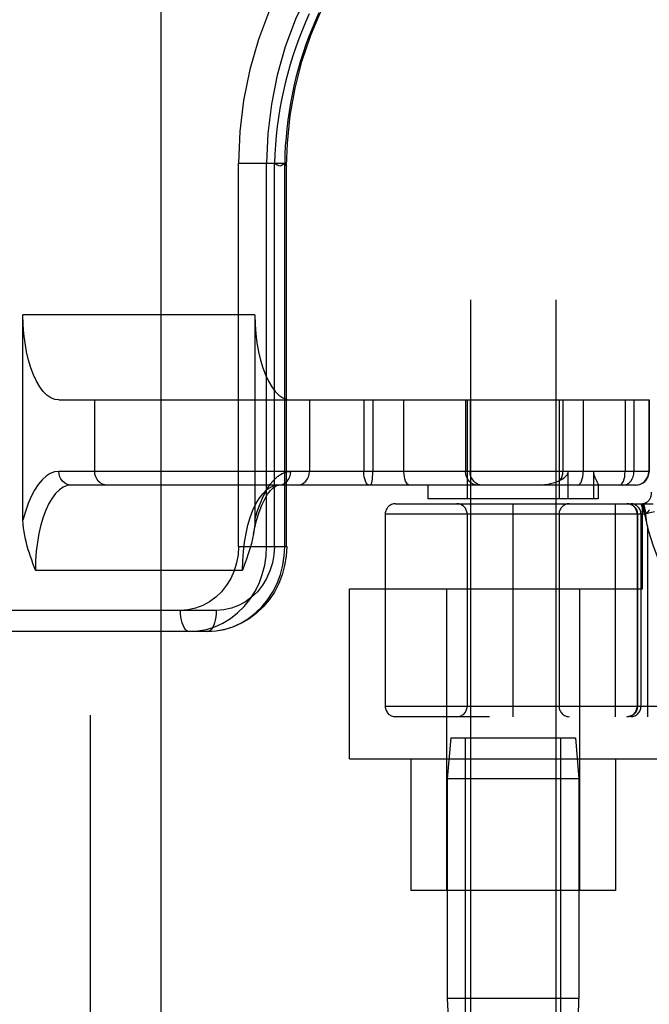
# Model space of a CAD drawing. Header units: inches. Extents: x 0 to 214, y 0 to 139.
# Tile 22 of 147: x 64.446 to 65.37, y 65.655 to 67.1. Entities that reach past the tile are written whole.
import ezdxf

# ---------------------------------------------------------------- set-up
doc = ezdxf.new("R2010")
doc.units = ezdxf.units.IN
doc.header["$LTSCALE"] = 11.786071
doc.header["$MEASUREMENT"] = 0
doc.linetypes.add('HIDDEN', pattern=[0.2, 0.1, -0.1])
doc.layers.add('DEFAULT_2', color=8, linetype='HIDDEN')
doc.layers.add('SECONDARY_OR_LEFT_DOOR_ASSEMBLY', color=7, linetype='CONTINUOUS')

msp = doc.modelspace()

# ---------------------------------------------------------------- linework, layer by layer
at = {"layer": 'DEFAULT_2', "color": 8, "linetype": 'HIDDEN'}
for p, q in [((65.1077, 69.0461), (65.1077, 65.5961)), ((65.2327, 69.0461), (65.2327, 65.5961)), ((64.7675, 66.8896), (64.8352, 66.8896)), ((64.7675, 66.3271), (64.7675, 66.8896)), ((64.8087, 66.3271), (64.8087, 66.8896)), ((64.8201, 66.3271), (64.8201, 66.8896)), ((64.8352, 66.3271), (64.8352, 66.8896)), ((64.838, 66.3271), (64.838, 66.8857)), ((64.7915, 66.6671), (64.4513, 66.6671)), ((64.4513, 66.3656), (64.4513, 66.6671)), ((64.7915, 66.6671), (64.7915, 66.3656)), ((64.5039, 66.5421), (65.3697, 66.5421)), ((64.5565, 66.4371), (64.5565, 66.5421)), ((64.8715, 66.5421), (64.8715, 66.4371)), ((64.9511, 66.5421), (64.9511, 66.4371)), ((64.9644, 66.5421), (64.9644, 66.4371)), ((65.0101, 66.4371), (65.0101, 66.5421)), ((65.1004, 66.5421), (65.1004, 66.4371)), ((65.1027, 66.5421), (65.1027, 66.3971)), ((65.107, 66.5421), (65.107, 66.4371)), ((65.2377, 66.5421), (65.2377, 66.3971)), ((65.2432, 66.5421), (65.2432, 66.4371)), ((65.273, 66.5421), (65.273, 66.4371)), ((65.3345, 66.5421), (65.3345, 66.4371)), ((65.3475, 66.5421), (65.3475, 66.4371)), ((65.3693, 66.5421), (65.3693, 66.4371)), ((65.3697, 66.5421), (65.3697, 66.4371)), ((65.3697, 66.4371), (64.5039, 66.4371)), ((65.2512, 66.3971), (65.2512, 66.4371)), ((65.2879, 66.4371), (65.2879, 66.3971)), ((65.3497, 66.4171), (64.5221, 66.4171)), ((65.0452, 66.4171), (65.0452, 66.3971)), ((65.2952, 66.4173), (65.2952, 66.3971)), ((65.2952, 66.4172), (65.2952, 66.4171)), ((64.9977, 66.3896), (65.3755, 66.3896)), ((65.2952, 66.3971), (65.0452, 66.3971)), ((65.1702, 66.0771), (65.1702, 66.3896)), ((65.32, 66.3896), (65.32, 66.0771)), ((65.3582, 66.3891), (65.3581, 66.3896)), ((65.3584, 66.3886), (65.3582, 66.3891)), ((65.3585, 66.3881), (65.3584, 66.3886)), ((65.3586, 66.3877), (65.3585, 66.3881)), ((65.3588, 66.3871), (65.3586, 66.3877)), ((65.3589, 66.3866), (65.3588, 66.3871)), ((65.3589, 66.3866), (65.3591, 66.386)), ((65.3592, 66.3855), (65.359, 66.3862)), ((65.3592, 66.3856), (65.3593, 66.3851)), ((65.3593, 66.3851), (65.3595, 66.3846)), ((65.3595, 66.3846), (65.3596, 66.3841)), ((65.3596, 66.3841), (65.3598, 66.3836)), ((65.3602, 66.2646), (65.3602, 66.3896)), ((65.3616, 66.39), (65.3649, 66.3755)), ((65.363, 66.3746), (64.9827, 66.3746)), ((64.9827, 66.3746), (64.9827, 66.0921)), ((65.1027, 66.3746), (65.1027, 66.0921)), ((65.2377, 66.3746), (65.2377, 66.0921)), ((65.3521, 66.3746), (65.3521, 66.0921)), ((65.3525, 66.3746), (65.3525, 66.0921)), ((65.3577, 66.3746), (65.3577, 66.0921)), ((65.3598, 66.3836), (65.36, 66.3831)), ((65.3599, 66.3831), (65.3601, 66.3825)), ((65.3601, 66.3826), (65.3603, 66.382)), ((65.3603, 66.382), (65.3605, 66.3814)), ((65.3605, 66.3814), (65.3607, 66.3808)), ((65.3607, 66.3809), (65.3609, 66.3802)), ((65.3609, 66.3803), (65.3611, 66.3796)), ((65.3611, 66.3797), (65.3613, 66.379)), ((65.3613, 66.3791), (65.3615, 66.3784)), ((65.3615, 66.3784), (65.3618, 66.3778)), ((65.3617, 66.3837), (65.3618, 66.3833)), ((65.3617, 66.3778), (65.362, 66.3771)), ((65.3619, 66.3827), (65.362, 66.3823)), ((65.362, 66.3823), (65.362, 66.382)), ((65.362, 66.382), (65.3621, 66.3816)), ((65.362, 66.3772), (65.3622, 66.3765)), ((65.3622, 66.3765), (65.3625, 66.3759)), ((65.3625, 66.3774), (65.3625, 66.377)), ((65.3625, 66.377), (65.3626, 66.3766)), ((65.3625, 66.3759), (65.3627, 66.3752)), ((65.3626, 66.3766), (65.3626, 66.3762)), ((65.3626, 66.3762), (65.3626, 66.3758)), ((65.3626, 66.3746), (65.3628, 66.3746)), ((65.363, 66.3746), (65.3627, 66.3752)), ((65.3777, 66.3776), (65.363, 66.3746)), ((65.365, 66.375), (65.3649, 66.3755)), ((65.3671, 66.3567), (65.3665, 66.361)), ((65.3671, 66.3567), (65.3671, 66.0771)), ((64.7675, 66.3271), (64.8381, 66.3271)), ((64.4695, 66.2921), (64.7734, 66.2921)), ((64.9302, 66.2646), (65.3602, 66.2646)), ((64.9302, 66.0151), (64.9302, 66.2646)), ((65.0727, 66.2646), (65.0727, 65.8221)), ((65.2677, 66.2646), (65.2677, 65.8221)), ((64.7348, 66.2331), (63.3059, 66.2331)), ((64.7218, 66.2021), (63.3369, 66.2021)), ((65.5952, 66.0921), (64.9827, 66.0921)), ((67.4927, 66.0771), (64.9977, 66.0771)), ((65.0787, 66.0461), (65.0737, 65.9861)), ((65.0787, 66.0461), (65.2617, 66.0461)), ((65.1002, 65.5461), (65.1002, 66.0461)), ((65.2402, 65.5461), (65.2402, 66.0461)), ((65.2617, 66.0461), (65.2667, 65.9861)), ((64.9302, 66.0151), (65.4102, 66.0151)), ((65.0202, 66.0151), (65.0202, 65.8221)), ((65.3202, 66.0151), (65.3202, 65.8221)), ((65.2667, 65.9861), (65.0737, 65.9861)), ((65.0737, 65.9861), (65.0737, 65.6636)), ((65.2667, 65.9861), (65.2667, 65.6636)), ((65.3202, 65.8221), (65.0202, 65.8221)), ((65.2667, 65.6636), (65.0737, 65.6636))]:
    msp.add_line(p, q, dxfattribs=at)
for points in [[(65.2492, 67.4206), (65.2071, 67.4185), (65.1656, 67.4125), (65.1246, 67.4025), (65.0845, 67.3886), (65.0457, 67.3708), (65.0084, 67.3494), (64.9729, 67.3245), (64.9396, 67.2963), (64.9086, 67.265), (64.8802, 67.2309), (64.8546, 67.1941), (64.8321, 67.1551), (64.8127, 67.114), (64.7966, 67.0712), (64.7839, 67.027), (64.7748, 66.9818), (64.7694, 66.936), (64.7675, 66.8896)], [(65.2623, 67.3896), (65.2228, 67.3877), (65.1835, 67.382), (65.1449, 67.3725), (65.1071, 67.3594), (65.0706, 67.3427), (65.0355, 67.3226), (65.0021, 67.2992), (64.9707, 67.2726), (64.9415, 67.2431), (64.9148, 67.211), (64.8907, 67.1764), (64.8695, 67.1396), (64.8512, 67.1009), (64.836, 67.0606), (64.8241, 67.019), (64.8156, 66.9764), (64.8104, 66.9332), (64.8087, 66.8896)], [(64.838, 66.8857), (64.8392, 66.919), (64.8433, 66.9595), (64.8504, 66.9996), (64.8605, 67.039), (64.8734, 67.0774), (64.8892, 67.1146), (64.9077, 67.1503), (64.9288, 67.1843), (64.9523, 67.2163), (64.9782, 67.2462), (65.0062, 67.2736), (65.0361, 67.2985), (65.0678, 67.3207), (65.1011, 67.3399), (65.1357, 67.3562), (65.1714, 67.3693), (65.2079, 67.3792), (65.2389, 67.385)], [(64.8709, 67.1087), (64.8656, 67.0967), (64.8606, 67.0845), (64.8558, 67.0722), (64.8513, 67.0598), (64.8471, 67.0473), (64.8432, 67.0346), (64.8396, 67.0218), (64.8363, 67.0089), (64.8332, 66.9959), (64.8305, 66.9828), (64.8281, 66.9697), (64.826, 66.9565), (64.8242, 66.9432), (64.8227, 66.9298), (64.8215, 66.9164), (64.8207, 66.903), (64.8201, 66.8896)], [(64.8854, 67.1105), (64.8802, 67.099), (64.8753, 67.0874), (64.8707, 67.0756), (64.8663, 67.0637), (64.8622, 67.0517), (64.8584, 67.0396), (64.8549, 67.0274), (64.8517, 67.0152), (64.8487, 67.0028), (64.846, 66.9904), (64.8437, 66.9779), (64.8416, 66.9654), (64.8398, 66.9528), (64.8383, 66.9402), (64.8371, 66.9276), (64.8361, 66.9149), (64.8355, 66.9023), (64.8352, 66.8896)], [(64.838, 66.8857), (64.838, 66.8862), (64.8375, 66.8883), (64.8362, 66.8887), (64.8341, 66.8883), (64.8314, 66.8865), (64.8281, 66.8853), (64.8243, 66.8865), (64.8201, 66.8896)], [(64.8352, 66.8896), (64.8368, 66.8861), (64.8378, 66.8848), (64.838, 66.8857)], [(64.5039, 66.5421), (64.498, 66.5429), (64.4922, 66.5452), (64.4865, 66.5491), (64.4811, 66.5545), (64.4759, 66.5612), (64.4711, 66.5694), (64.4667, 66.5787), (64.4628, 66.5891), (64.4594, 66.6006), (64.4565, 66.6128), (64.4543, 66.6258), (64.4526, 66.6393), (64.4517, 66.653), (64.4513, 66.6671)], [(64.7915, 66.6671), (64.7919, 66.653), (64.7928, 66.6393), (64.7945, 66.6258), (64.7967, 66.6128), (64.7996, 66.6006), (64.803, 66.5891), (64.8069, 66.5787), (64.8113, 66.5694), (64.8161, 66.5612), (64.8213, 66.5545), (64.8267, 66.5491), (64.8324, 66.5452), (64.8382, 66.5429), (64.8441, 66.5421)], [(64.5039, 66.4371), (64.4976, 66.4363), (64.4913, 66.434), (64.4852, 66.4301), (64.4793, 66.4247), (64.4736, 66.4179), (64.4683, 66.4098), (64.4633, 66.4004), (64.4588, 66.3898), (64.4548, 66.3782), (64.4513, 66.3656)], [(64.5221, 66.4171), (64.5185, 66.4175), (64.5151, 66.4186), (64.512, 66.4205), (64.5092, 66.4229), (64.507, 66.426), (64.5053, 66.4294), (64.5043, 66.4332), (64.5039, 66.4371)], [(64.5746, 66.4171), (64.5711, 66.4175), (64.5677, 66.4186), (64.5646, 66.4205), (64.5618, 66.4229), (64.5596, 66.426), (64.5579, 66.4294), (64.5568, 66.4332), (64.5565, 66.4371)], [(64.7915, 66.3656), (64.795, 66.3781), (64.799, 66.3896), (64.8034, 66.4001), (64.8083, 66.4095), (64.8136, 66.4177), (64.8193, 66.4245), (64.8252, 66.4299), (64.8314, 66.4339), (64.8377, 66.4363), (64.8441, 66.4371)], [(64.826, 66.4171), (64.8295, 66.4175), (64.8329, 66.4186), (64.836, 66.4205), (64.8388, 66.4229), (64.8411, 66.426), (64.8427, 66.4294), (64.8438, 66.4332), (64.8441, 66.4371)], [(64.8533, 66.4171), (64.8569, 66.4175), (64.8603, 66.4186), (64.8634, 66.4205), (64.8661, 66.4229), (64.8684, 66.426), (64.8701, 66.4294), (64.8711, 66.4332), (64.8715, 66.4371)], [(64.9595, 66.4171), (64.9579, 66.4175), (64.9563, 66.4186), (64.9549, 66.4205), (64.9536, 66.4229), (64.9525, 66.426), (64.9518, 66.4294), (64.9513, 66.4332), (64.9511, 66.4371)], [(64.9608, 66.4171), (64.9615, 66.4175), (64.9622, 66.4186), (64.9628, 66.4205), (64.9633, 66.4229), (64.9638, 66.426), (64.9641, 66.4294), (64.9643, 66.4332), (64.9644, 66.4371)], [(65.0185, 66.4171), (65.0169, 66.4175), (65.0153, 66.4186), (65.0138, 66.4205), (65.0126, 66.4229), (65.0115, 66.426), (65.0107, 66.4294), (65.0103, 66.4332), (65.0101, 66.4371)], [(65.1185, 66.4171), (65.115, 66.4175), (65.1116, 66.4186), (65.1084, 66.4205), (65.1057, 66.4229), (65.1034, 66.426), (65.1017, 66.4294), (65.1007, 66.4332), (65.1004, 66.4371)], [(65.1252, 66.4171), (65.1216, 66.4175), (65.1182, 66.4186), (65.1151, 66.4205), (65.1124, 66.4229), (65.1101, 66.426), (65.1084, 66.4294), (65.1074, 66.4332), (65.107, 66.4371)], [(65.2394, 66.4242), (65.241, 66.4271), (65.2422, 66.4302), (65.243, 66.4336), (65.2432, 66.4371)], [(65.2394, 66.4242), (65.241, 66.4251), (65.2425, 66.426), (65.2438, 66.4269), (65.2451, 66.4279), (65.2463, 66.4289), (65.2474, 66.4299), (65.2485, 66.4309), (65.2494, 66.432), (65.2501, 66.4332), (65.2507, 66.4345), (65.2511, 66.4357), (65.2512, 66.4371)], [(65.2646, 66.4171), (65.2663, 66.4175), (65.2678, 66.4186), (65.2693, 66.4205), (65.2706, 66.4229), (65.2716, 66.426), (65.2724, 66.4294), (65.2729, 66.4332), (65.273, 66.4371)], [(65.2879, 66.4371), (65.288, 66.4357), (65.2881, 66.4344), (65.2884, 66.4331), (65.2887, 66.432), (65.2891, 66.4309), (65.2895, 66.4299), (65.2899, 66.4289), (65.2903, 66.4279), (65.2907, 66.427), (65.2912, 66.426), (65.2916, 66.4251)], [(65.3261, 66.4171), (65.3277, 66.4175), (65.3293, 66.4186), (65.3308, 66.4205), (65.332, 66.4229), (65.3331, 66.426), (65.3339, 66.4294), (65.3343, 66.4332), (65.3345, 66.4371)], [(65.3311, 66.4171), (65.3343, 66.4175), (65.3374, 66.4186), (65.3402, 66.4205), (65.3427, 66.4229), (65.3447, 66.426), (65.3463, 66.4294), (65.3472, 66.4332), (65.3475, 66.4371)], [(65.3493, 66.4171), (65.3532, 66.4175), (65.3569, 66.4186), (65.3604, 66.4205), (65.3634, 66.4229), (65.3659, 66.426), (65.3677, 66.4294), (65.3689, 66.4332), (65.3693, 66.4371)], [(65.3497, 66.4171), (65.3536, 66.4175), (65.3573, 66.4186), (65.3608, 66.4205), (65.3638, 66.4229), (65.3663, 66.426), (65.3682, 66.4294), (65.3693, 66.4332), (65.3697, 66.4371)], [(64.5221, 66.4171), (64.5162, 66.4163), (64.5103, 66.4139), (64.5047, 66.4101), (64.4992, 66.4047), (64.4941, 66.3979), (64.4892, 66.3898), (64.4849, 66.3804), (64.4809, 66.37), (64.4775, 66.3585), (64.4747, 66.3462), (64.4724, 66.3333), (64.4708, 66.3199), (64.4698, 66.3061), (64.4695, 66.2921)], [(64.7734, 66.2921), (64.7737, 66.306), (64.7747, 66.3197), (64.7763, 66.3331), (64.7785, 66.346), (64.7813, 66.3582), (64.7847, 66.3696), (64.7886, 66.38), (64.793, 66.3894), (64.7977, 66.3975), (64.8029, 66.4044), (64.8084, 66.4099), (64.8141, 66.4139), (64.82, 66.4163), (64.826, 66.4171)], [(64.7896, 66.3456), (64.7909, 66.3522), (64.794, 66.3653), (64.7976, 66.3772), (64.8016, 66.3877), (64.8058, 66.3965), (64.8101, 66.4037), (64.8143, 66.4093), (64.8182, 66.4132), (64.8215, 66.4156), (64.8241, 66.4168), (64.826, 66.4171)], [(65.2064, 66.4171), (65.2115, 66.4173), (65.2163, 66.4177), (65.2209, 66.4183), (65.2251, 66.4192), (65.2291, 66.4202), (65.2328, 66.4214), (65.2362, 66.4227), (65.2394, 66.4242)], [(65.2916, 66.4251), (65.2933, 66.4218), (65.2937, 66.421), (65.294, 66.4203), (65.2944, 66.4196), (65.2946, 66.419), (65.2949, 66.4184), (65.2951, 66.4179), (65.2952, 66.4175), (65.2952, 66.4172)], [(65.3379, 66.3896), (65.3383, 66.3896), (65.3387, 66.3896), (65.3391, 66.3895), (65.3394, 66.3895), (65.3398, 66.3895), (65.3402, 66.3894), (65.3406, 66.3893), (65.3409, 66.3893), (65.3413, 66.3892), (65.3417, 66.3891), (65.3421, 66.389), (65.3424, 66.3888), (65.3428, 66.3887), (65.3431, 66.3886), (65.3435, 66.3884), (65.3438, 66.3883), (65.3442, 66.3881), (65.3445, 66.3879), (65.3449, 66.3878), (65.3452, 66.3876), (65.3455, 66.3874), (65.3459, 66.3872), (65.3462, 66.3869), (65.3465, 66.3867), (65.3468, 66.3865), (65.3471, 66.3862), (65.3474, 66.386), (65.3477, 66.3857), (65.3479, 66.3855), (65.3482, 66.3852), (65.3485, 66.3849), (65.3487, 66.3846), (65.349, 66.3843), (65.3492, 66.384), (65.3495, 66.3837), (65.3497, 66.3834), (65.3499, 66.3831), (65.3501, 66.3827), (65.3503, 66.3824), (65.3505, 66.3821), (65.3507, 66.3817), (65.3509, 66.3814), (65.3511, 66.381), (65.3512, 66.3807), (65.3514, 66.3803), (65.3515, 66.38), (65.3517, 66.3796), (65.3518, 66.3792), (65.3519, 66.3788), (65.352, 66.3785), (65.3521, 66.3781), (65.3522, 66.3777), (65.3522, 66.3773), (65.3523, 66.3769), (65.3524, 66.3765), (65.3524, 66.3761), (65.3524, 66.3758), (65.3525, 66.3754), (65.3525, 66.375), (65.3525, 66.3746)], [(65.3581, 66.3896), (65.3582, 66.3896), (65.3584, 66.3896), (65.3585, 66.3895), (65.3586, 66.3895), (65.3587, 66.3894), (65.3589, 66.3894), (65.359, 66.3893), (65.3591, 66.3892), (65.3592, 66.3891), (65.3593, 66.389), (65.3594, 66.3889), (65.3596, 66.3888), (65.3597, 66.3887), (65.3598, 66.3885), (65.3599, 66.3884), (65.36, 66.3882), (65.3601, 66.388), (65.3602, 66.3878), (65.3603, 66.3876), (65.3604, 66.3874), (65.3605, 66.3872), (65.3606, 66.387), (65.3607, 66.3868), (65.3608, 66.3865), (65.3609, 66.3863), (65.361, 66.386), (65.3611, 66.3857), (65.3612, 66.3855), (65.3613, 66.3852), (65.3614, 66.3849), (65.3615, 66.3846), (65.3615, 66.3843), (65.3616, 66.384), (65.3617, 66.3837)], [(65.3618, 66.3833), (65.3618, 66.383), (65.3619, 66.3827)], [(65.3621, 66.3816), (65.3621, 66.3812), (65.3622, 66.3809), (65.3622, 66.3805), (65.3623, 66.3801), (65.3623, 66.3798), (65.3624, 66.3794), (65.3624, 66.379), (65.3624, 66.3786), (65.3625, 66.3782), (65.3625, 66.3778), (65.3625, 66.3774)], [(65.3626, 66.3758), (65.3626, 66.3754), (65.3626, 66.375), (65.3626, 66.3746)], [(65.365, 66.375), (65.3648, 66.3749), (65.3646, 66.3749), (65.3644, 66.3748), (65.3642, 66.3748), (65.364, 66.3747), (65.3638, 66.3747), (65.3636, 66.3746), (65.3634, 66.3746), (65.3632, 66.3746), (65.363, 66.3746), (65.3628, 66.3746)], [(65.3649, 66.3755), (65.3651, 66.3756), (65.3653, 66.3757), (65.3655, 66.3758), (65.3657, 66.3759), (65.3659, 66.376), (65.3661, 66.3761), (65.3663, 66.3763), (65.3665, 66.3764), (65.3668, 66.3766), (65.367, 66.3767), (65.3672, 66.3769), (65.3674, 66.3771), (65.3676, 66.3773), (65.3678, 66.3775), (65.368, 66.3777), (65.3682, 66.3779), (65.3684, 66.3782), (65.3686, 66.3784), (65.3689, 66.3787), (65.3691, 66.379), (65.3693, 66.3793), (65.3695, 66.3796), (65.3697, 66.38), (65.3699, 66.3804), (65.3701, 66.3807)], [(65.3665, 66.361), (65.366, 66.3655), (65.3655, 66.3702), (65.365, 66.375)], [(64.4695, 66.2921), (64.4676, 66.2971), (64.4659, 66.3021), (64.4641, 66.3071), (64.4624, 66.3121), (64.4607, 66.3171), (64.4591, 66.3222), (64.4576, 66.3273), (64.4562, 66.3325), (64.4549, 66.3378), (64.4538, 66.3431), (64.4528, 66.3485), (64.452, 66.3541), (64.4515, 66.3597), (64.4513, 66.3656)], [(64.7915, 66.3656), (64.7913, 66.3591), (64.7906, 66.3524), (64.7896, 66.3456)], [(64.7896, 66.3456), (64.7881, 66.3384), (64.7863, 66.3312), (64.7842, 66.3237), (64.7818, 66.3161), (64.7792, 66.3083), (64.7764, 66.3003), (64.7734, 66.2921)], [(64.7675, 66.3271), (64.7668, 66.3147), (64.7646, 66.3028), (64.761, 66.2911), (64.7561, 66.2801), (64.7499, 66.2699), (64.7425, 66.2606), (64.7341, 66.2525), (64.7249, 66.2457), (64.7149, 66.2402), (64.7043, 66.2363), (64.6935, 66.2339), (64.6822, 66.2331)], [(64.6953, 66.2021), (64.708, 66.2029), (64.7205, 66.2052), (64.7327, 66.2091), (64.7445, 66.2145), (64.7556, 66.2212), (64.766, 66.2294), (64.7755, 66.2387), (64.7839, 66.2491), (64.7913, 66.2606), (64.7975, 66.2728), (64.8023, 66.2858), (64.8058, 66.2993), (64.808, 66.3131), (64.8087, 66.3271)], [(64.7218, 66.2021), (64.7345, 66.2029), (64.747, 66.2052), (64.7592, 66.2091), (64.771, 66.2145), (64.7821, 66.2212), (64.7925, 66.2294), (64.802, 66.2387), (64.8104, 66.2491), (64.8178, 66.2606), (64.824, 66.2728), (64.8288, 66.2858), (64.8323, 66.2993), (64.8345, 66.3131), (64.8352, 66.3271)], [(64.8381, 66.3271), (64.8373, 66.3129), (64.8351, 66.299), (64.8314, 66.2854), (64.8264, 66.2724), (64.82, 66.2601), (64.8124, 66.2487), (64.8036, 66.2382), (64.7939, 66.229), (64.7832, 66.2209), (64.7718, 66.2142), (64.7599, 66.209), (64.7474, 66.2052), (64.7347, 66.2028), (64.7218, 66.2021)], [(64.8201, 66.3271), (64.8194, 66.3147), (64.8172, 66.3028), (64.8136, 66.2911), (64.8087, 66.2801), (64.8025, 66.2699), (64.7951, 66.2606), (64.7867, 66.2525), (64.7775, 66.2457), (64.7675, 66.2402), (64.7569, 66.2363), (64.746, 66.2339), (64.7348, 66.2331)], [(64.6953, 66.2021), (64.6932, 66.2025), (64.6913, 66.2036), (64.6894, 66.2055), (64.6876, 66.208), (64.6861, 66.2112), (64.6847, 66.2149), (64.6837, 66.219), (64.6829, 66.2235), (64.6824, 66.2282), (64.6822, 66.2331)], [(64.7348, 66.2331), (64.7347, 66.2282), (64.7342, 66.2235), (64.7334, 66.219), (64.7323, 66.2149), (64.731, 66.2112), (64.7294, 66.208), (64.7277, 66.2055), (64.7258, 66.2036), (64.7238, 66.2025), (64.7218, 66.2021)], [(65.3525, 66.0921), (65.3525, 66.0917), (65.3525, 66.0913), (65.3524, 66.0909), (65.3524, 66.0905), (65.3524, 66.0901), (65.3523, 66.0897), (65.3522, 66.0893), (65.3522, 66.089), (65.3521, 66.0886), (65.352, 66.0882), (65.3519, 66.0878), (65.3518, 66.0874), (65.3517, 66.0871), (65.3515, 66.0867), (65.3514, 66.0863), (65.3512, 66.086), (65.3511, 66.0856), (65.3509, 66.0853), (65.3507, 66.0849), (65.3505, 66.0846), (65.3503, 66.0842), (65.3501, 66.0839), (65.3499, 66.0836), (65.3497, 66.0833), (65.3495, 66.0829), (65.3492, 66.0826), (65.349, 66.0823), (65.3487, 66.082), (65.3485, 66.0818), (65.3482, 66.0815), (65.3479, 66.0812), (65.3477, 66.0809), (65.3474, 66.0807), (65.3471, 66.0804), (65.3468, 66.0802), (65.3465, 66.0799), (65.3462, 66.0797), (65.3459, 66.0795), (65.3455, 66.0793), (65.3452, 66.0791), (65.3449, 66.0789), (65.3445, 66.0787), (65.3442, 66.0785), (65.3438, 66.0784), (65.3435, 66.0782), (65.3431, 66.0781), (65.3428, 66.0779), (65.3424, 66.0778), (65.3421, 66.0777), (65.3417, 66.0776), (65.3413, 66.0775), (65.3409, 66.0774), (65.3406, 66.0773), (65.3402, 66.0773), (65.3398, 66.0772), (65.3394, 66.0772), (65.3391, 66.0771), (65.3387, 66.0771), (65.3383, 66.0771), (65.3379, 66.0771)]]:
    msp.add_lwpolyline(points, dxfattribs=at)
for centre, radius, start, end in [((65.3497, 66.4371), 0.02, 270, 360), ((65.3581, 66.4046), 0.015, 270, 6.9957), ((64.9977, 66.3746), 0.015, 90, 180), ((65.0877, 66.3746), 0.015, 0, 90), ((65.2527, 66.3746), 0.015, 90, 180), ((65.3371, 66.3746), 0.015, 0, 90), ((65.3427, 66.3746), 0.015, 0, 90), ((65.7452, 66.4521), 0.39, 191.462, 247.3801), ((64.9977, 66.0921), 0.015, 180, 270), ((65.0877, 66.0921), 0.015, 270, 360), ((65.2527, 66.0921), 0.015, 180, 270), ((65.3371, 66.0921), 0.015, 270, 360), ((65.3427, 66.0921), 0.015, 270, 360), ((65.3537, 65.6636), 0.28, 180, 210.9637), ((64.9867, 65.6636), 0.28, 329.0363, 360)]:
    msp.add_arc(centre, radius, start, end, dxfattribs=at)
at = {"layer": 'SECONDARY_OR_LEFT_DOOR_ASSEMBLY', "color": 8, "linetype": 'HIDDEN'}
msp.add_line((64.5497, 96.7231), (64.5497, 38.4311), dxfattribs=at)
at = {"layer": 'SECONDARY_OR_LEFT_DOOR_ASSEMBLY', "color": 3, "linetype": 'Continuous'}
msp.add_line((64.6537, 96.7231), (64.6537, 38.4311), dxfattribs=at)

doc.saveas('drawing.dxf')
